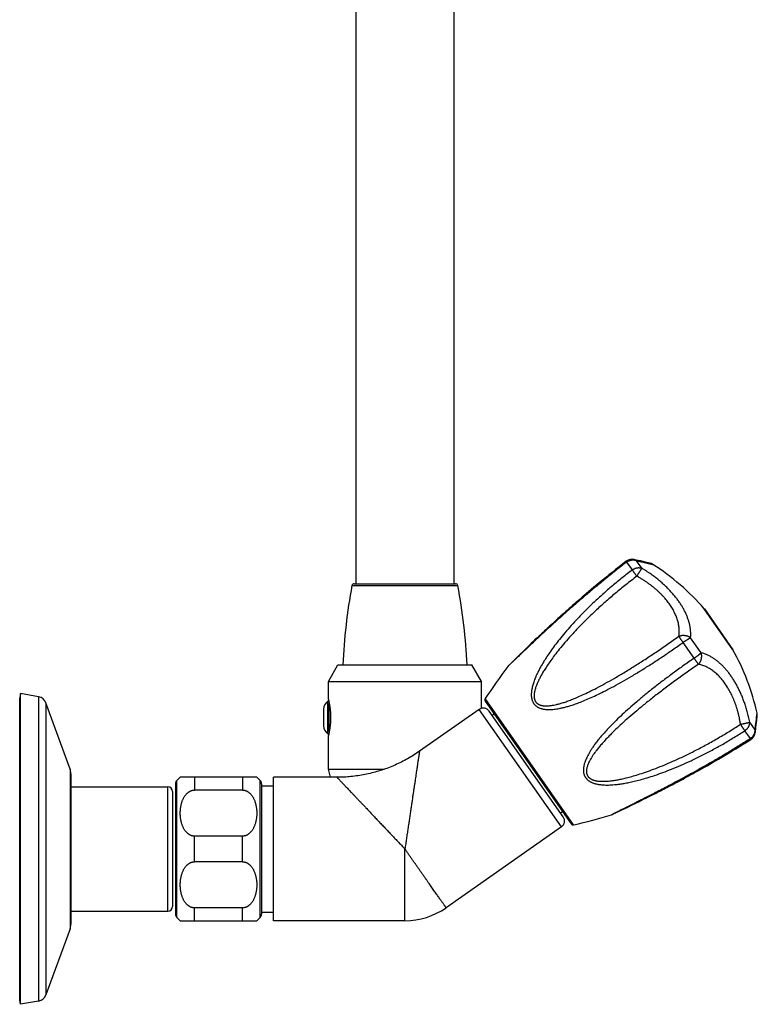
# Model space of a CAD drawing. Header units: millimetres. Extents: x 117 to 1320, y -43 to 1845.
# Tile 80 of 106: x 788 to 942, y 920 to 1126. Entities that reach past the tile are written whole.
import ezdxf

# ---------------------------------------------------------------- set-up
doc = ezdxf.new("R2010")
doc.units = ezdxf.units.MM
doc.header["$LTSCALE"] = 65.395
doc.layers.get('0').update_dxf_attribs({"linetype": 'CONTINUOUS'})

msp = doc.modelspace()

# ---------------------------------------------------------------- linework, layer by layer
at = {"color": 7, "linetype": 'Continuous'}
for p, q in [((858.05, 1279.13), (858.05, 1007.63)), ((878.55, 1279.13), (878.55, 1007.63)), ((916.72, 1012.59), (916.27, 1012.69)), ((917.13, 1012.5), (916.72, 1012.59)), ((917.63, 1012.39), (917.13, 1012.5)), ((918.18, 1012.26), (917.63, 1012.39)), ((918.86, 1012.1), (918.18, 1012.26)), ((919.43, 1011.96), (918.86, 1012.1)), ((919.6, 1011.92), (919.26, 1012)), ((910.98, 1009.46), (910.31, 1008.92)), ((911.66, 1010.01), (910.98, 1009.46)), ((912.37, 1010.57), (911.66, 1010.01)), ((857.72, 1007.63), (878.89, 1007.63)), ((903.76, 1003.4), (903.39, 1003.07)), ((904.15, 1003.74), (903.76, 1003.4)), ((904.54, 1004.08), (904.15, 1003.74)), ((904.95, 1004.43), (904.54, 1004.08)), ((902.66, 1002.43), (902.3, 1002.11)), ((903.02, 1002.75), (902.66, 1002.43)), ((903.39, 1003.07), (903.02, 1002.75)), ((930.96, 1002.35), (936.92, 993.83)), ((894.68, 995.06), (894.33, 994.72)), ((894.87, 995.24), (894.5, 994.89)), ((895.06, 995.42), (894.68, 995.06)), ((895.25, 995.61), (894.87, 995.24)), ((895.45, 995.8), (895.06, 995.42)), ((895.66, 995.99), (895.25, 995.61)), ((895.87, 996.2), (895.45, 995.8)), ((896.09, 996.4), (895.66, 996)), ((896.32, 996.62), (895.88, 996.2)), ((896.55, 996.84), (896.09, 996.41)), ((892.5, 992.96), (891.69, 992.17)), ((893.12, 993.55), (892.5, 992.96)), ((893.68, 994.1), (893.12, 993.55)), ((894.16, 994.56), (893.68, 994.1)), ((894.5, 994.89), (893.99, 994.4)), ((890.39, 990.89), (890.33, 990.83)), ((890.46, 990.96), (890.39, 990.89)), ((890.54, 991.04), (890.46, 990.96)), ((890.73, 991.22), (890.54, 991.04)), ((891.78, 992.26), (890.73, 991.22)), ((852.3, 987.17), (854.3, 990.63)), ((854.3, 990.63), (882.3, 990.63)), ((884.3, 987.17), (882.3, 990.63)), ((890.25, 990.75), (890.02, 990.53)), ((852.3, 987.17), (884.3, 987.17)), ((852.3, 983.38), (852.3, 987.17)), ((884.3, 981.55), (884.3, 987.17)), ((787.85, 984.63), (787.7, 983.78)), ((787.7, 920.48), (787.7, 983.78)), ((791.67, 983.96), (787.85, 984.63)), ((787.85, 919.63), (787.85, 984.63)), ((798.23, 968.84), (793.2, 982.68)), ((885.12, 983.03), (903.09, 957.37)), ((851.3, 981.38), (851.3, 977.88)), ((883.86, 981.34), (871.35, 972.58)), ((901.44, 958.86), (885.95, 980.97)), ((886.53, 980.15), (886.94, 980.44)), ((941.82, 978.11), (941.87, 978.53)), ((941.87, 978.53), (941.93, 979.05)), ((941.93, 979.05), (942.02, 979.89)), ((941.99, 980.52), (941.99, 980.54)), ((941.62, 976.5), (941.66, 976.8)), ((941.62, 976.5), (941.62, 976.51)), ((941.66, 976.8), (941.71, 977.23)), ((941.71, 977.23), (941.76, 977.63)), ((941.76, 977.63), (941.82, 978.11)), ((852.3, 968.83), (852.3, 975.88)), ((939.89, 974.56), (940.71, 975.07)), ((936.77, 972.63), (937.52, 973.08)), ((937.52, 973.08), (938.29, 973.56)), ((852.3, 968.83), (864.04, 968.83)), ((852.76, 967.13), (852.3, 968.83)), ((929.06, 968.17), (929.51, 968.42)), ((929.51, 968.42), (929.98, 968.68)), ((929.98, 968.68), (930.47, 968.95)), ((798.4, 967.88), (798.4, 936.39)), ((837.3, 967.13), (821.3, 967.13)), ((854.08, 967.13), (840.8, 967.13)), ((840.8, 937.13), (840.8, 967.13)), ((925.3, 966.14), (925.69, 966.34)), ((925.69, 966.34), (926.08, 966.55)), ((926.08, 966.55), (926.49, 966.77)), ((926.49, 966.77), (926.9, 966.99)), ((926.89, 966.99), (927.31, 967.21)), ((927.31, 967.21), (927.74, 967.44)), ((927.74, 967.44), (928.17, 967.68)), ((928.17, 967.68), (928.61, 967.92)), ((928.61, 967.92), (929.06, 968.17)), ((798.4, 965.13), (818.7, 965.13)), ((819.7, 964.13), (819.7, 940.13)), ((820.3, 965.78), (820.3, 938.49)), ((834.3, 964.45), (824.3, 964.45)), ((838.3, 965.78), (838.3, 938.49)), ((838.3, 965.35), (840.8, 965.35)), ((916.61, 961.72), (917.22, 962.02)), ((917.22, 962.02), (917.89, 962.35)), ((917.89, 962.35), (918.37, 962.59)), ((918.37, 962.59), (918.88, 962.84)), ((918.62, 962.71), (919.14, 962.97)), ((918.88, 962.84), (919.41, 963.11)), ((919.14, 962.97), (919.69, 963.24)), ((919.41, 963.11), (919.97, 963.39)), ((919.69, 963.25), (920.26, 963.53)), ((919.97, 963.39), (920.56, 963.68)), ((900.87, 959.67), (901.28, 959.96)), ((912.84, 959.9), (913.52, 960.22)), ((913.52, 960.22), (914.94, 960.91)), ((914.94, 960.91), (915.88, 961.36)), ((915.88, 961.36), (916.61, 961.72)), ((911.81, 959.41), (912.05, 959.52)), ((912.05, 959.52), (912.64, 959.8)), ((912.32, 959.65), (912.42, 959.7)), ((912.64, 959.8), (912.84, 959.9)), ((901.07, 956.77), (876.91, 939.85)), ((834.3, 954.81), (824.3, 954.81)), ((834.3, 949.45), (824.3, 949.45)), ((834.3, 939.81), (824.3, 939.81)), ((798.4, 939.13), (818.7, 939.13)), ((838.3, 938.91), (840.8, 938.91)), ((798.23, 935.43), (793.2, 921.59)), ((821.3, 937.13), (837.3, 937.13)), ((868.3, 937.13), (840.8, 937.13)), ((787.85, 919.63), (787.7, 920.48)), ((791.67, 920.31), (787.85, 919.63))]:
    msp.add_line(p, q, dxfattribs=at)
at = {"color": 9, "linetype": 'Continuous'}
for p, q in [((915.89, 1010.51), (914.73, 1012.17)), ((917.9, 1010.87), (916.79, 1012.45)), ((857.23, 1007.23), (879.38, 1007.23)), ((936.93, 993.82), (930.94, 1002.37)), ((928.82, 992.04), (926.5, 995.35)), ((930.29, 993.17), (928.07, 996.34)), ((889.83, 990.31), (889.84, 990.32)), ((890.04, 990.51), (889.84, 990.32)), ((791.67, 983.96), (791.67, 920.31)), ((793.2, 982.68), (793.2, 921.59)), ((852.2, 976.22), (852.2, 983.05)), ((903.61, 957.17), (885.11, 983.59)), ((852.47, 976.7), (852.47, 982.57)), ((901.07, 956.77), (883.86, 981.34)), ((941.57, 977.06), (940.46, 978.65)), ((941.99, 980.53), (941.99, 980.54)), ((940.59, 975.23), (939.44, 976.88)), ((798.23, 968.84), (798.23, 935.43)), ((820.55, 937.83), (820.55, 966.44)), ((824.3, 967.13), (824.3, 964.45)), ((834.3, 967.13), (834.3, 964.45)), ((838.05, 937.83), (838.05, 966.44)), ((818.7, 939.13), (818.7, 965.13)), ((911.8, 959.43), (911.54, 959.3)), ((824.3, 949.45), (824.3, 954.81)), ((834.3, 949.45), (834.3, 954.81)), ((824.3, 937.13), (824.3, 939.81)), ((834.3, 937.13), (834.3, 939.81))]:
    msp.add_line(p, q, dxfattribs=at)
at = {"color": 7, "linetype": 'Continuous'}
for points in [[(913.86, 1011.73), (913.1, 1011.15), (912.37, 1010.57)], [(914.63, 1012.33), (913.86, 1011.73), (913.1, 1011.14)], [(920.2, 1011.66), (920.18, 1011.67), (920.14, 1011.7), (920.1, 1011.72), (920.05, 1011.74), (920.01, 1011.77), (919.96, 1011.79), (919.92, 1011.81), (919.88, 1011.83), (919.83, 1011.84), (919.78, 1011.86), (919.74, 1011.88), (919.69, 1011.89), (919.64, 1011.9), (919.6, 1011.92)], [(908.44, 1007.39), (907.86, 1006.9), (907.3, 1006.44), (906.78, 1006), (906.28, 1005.57), (905.81, 1005.17), (905.37, 1004.79), (904.95, 1004.43)], [(910.31, 1008.92), (909.67, 1008.4), (909.04, 1007.89), (908.44, 1007.39)], [(902.3, 1002.11), (901.96, 1001.8), (901.62, 1001.5), (901.28, 1001.2), (900.96, 1000.91), (900.64, 1000.62), (900.33, 1000.34), (900.03, 1000.06), (899.73, 999.79), (899.44, 999.52), (899.15, 999.26), (898.87, 999), (898.59, 998.74), (898.32, 998.49), (898.05, 998.24), (897.79, 997.99), (897.53, 997.75), (897.28, 997.52), (897.03, 997.29), (896.79, 997.06), (896.32, 996.62)], [(902.3, 1002.11), (901.96, 1001.8), (901.62, 1001.5), (901.28, 1001.2), (900.96, 1000.91), (900.64, 1000.62), (900.33, 1000.34), (900.03, 1000.06), (899.73, 999.79), (899.44, 999.52), (899.15, 999.26), (898.87, 998.99), (898.59, 998.74), (898.31, 998.49), (898.05, 998.24), (897.78, 997.99), (897.53, 997.75), (897.27, 997.52), (897.03, 997.28), (896.79, 997.06)], [(890.02, 990.53), (889.99, 990.5), (889.96, 990.46), (889.92, 990.43), (889.89, 990.39), (889.86, 990.35), (889.83, 990.31)], [(890.33, 990.83), (890.3, 990.8), (890.25, 990.75)], [(942.02, 979.89), (942.03, 979.93), (942.03, 979.98), (942.03, 980.03), (942.04, 980.08), (942.04, 980.13), (942.03, 980.18), (942.03, 980.23), (942.03, 980.28), (942.02, 980.33), (942.02, 980.37), (942.01, 980.42), (942, 980.47), (941.99, 980.52)], [(938.29, 973.56), (939.08, 974.05), (939.89, 974.56)], [(938.29, 973.56), (939.08, 974.05), (939.89, 974.56)], [(871.35, 972.58), (871.06, 972.38), (870.75, 972.17), (870.44, 971.97), (870.13, 971.77), (869.82, 971.58), (869.51, 971.38), (869.19, 971.2), (868.87, 971.01), (868.55, 970.84), (868.22, 970.66), (867.9, 970.49), (867.57, 970.32), (867.24, 970.16), (866.9, 970), (866.57, 969.85), (866.23, 969.69), (865.9, 969.55), (865.56, 969.41), (865.22, 969.27), (864.87, 969.13), (864.53, 969), (864.18, 968.88), (863.83, 968.76), (863.48, 968.64), (863.13, 968.53), (862.78, 968.42), (862.43, 968.31), (862.07, 968.21), (861.72, 968.12), (861.36, 968.03), (861, 967.94), (860.64, 967.86), (860.28, 967.78), (859.92, 967.71), (859.56, 967.64), (859.2, 967.57), (858.84, 967.51), (858.47, 967.45), (858.11, 967.4), (857.74, 967.36), (857.37, 967.31), (857.01, 967.28), (856.64, 967.24), (856.27, 967.21), (855.91, 967.19), (855.54, 967.17), (855.17, 967.15), (854.8, 967.14), (854.43, 967.14), (854.08, 967.13)], [(933.3, 970.57), (933.95, 970.95), (934.63, 971.35), (935.32, 971.76), (936.03, 972.19), (936.77, 972.63)], [(930.47, 968.95), (930.97, 969.24), (931.51, 969.54), (932.08, 969.87), (932.67, 970.21), (933.3, 970.57)], [(920.56, 963.68), (920.86, 963.84), (921.17, 963.99), (921.48, 964.15), (921.8, 964.31), (922.12, 964.48), (922.46, 964.65), (922.79, 964.82), (923.13, 965), (923.48, 965.18), (923.83, 965.36), (924.19, 965.55), (924.55, 965.74), (924.93, 965.94), (925.31, 966.14)], [(920.56, 963.68), (920.86, 963.84), (921.17, 963.99), (921.48, 964.15), (921.8, 964.32), (922.13, 964.48), (922.46, 964.65), (922.79, 964.83), (923.13, 965), (923.48, 965.18), (923.83, 965.37), (924.19, 965.55), (924.56, 965.74), (924.93, 965.94)], [(911.54, 959.3), (911.59, 959.32), (911.63, 959.34), (911.68, 959.35), (911.73, 959.37), (911.77, 959.39), (911.81, 959.41)]]:
    msp.add_lwpolyline(points, dxfattribs=at)
for centre, radius, start, end in [((915.84, 1010.74), 2, 77.5554, 127.5169), ((893.21, 969.57), 50, 40.9936, 57.3297), ((857.72, 1007.13), 0.5, 90, 169.3985), ((878.89, 1007.13), 0.5, 10.6015, 90), ((975.18, 985.15), 120, 169.3985, 177.3801), ((761.43, 985.15), 120, 2.6199, 10.6015), ((930.79, 1002.24), 0.2, 35, 40.9936), ((936.76, 993.72), 0.2, 29.0064, 35), ((893.21, 969.57), 50, 12.6703, 29.0064), ((989.74, 915.19), 125, 143.0586, 146.8227), ((791.32, 981.99), 2, 20, 80), ((853.3, 981.38), 2, 123.5573, 180), ((852.47, 982.63), 0.5, 102.8682, 123.5573), ((885.53, 983.32), 0.5, 146.8227, 215), ((884.72, 980.11), 1.5, 35, 125), ((853.3, 977.88), 2, 180, 236.4427), ((939.63, 976.76), 2, 302.4831, 352.4446), ((852.47, 976.63), 0.5, 236.4427, 257.1318), ((795.6, 967.88), 2.8, 0, 20), ((821.3, 965.78), 1, 138.5904, 180), ((824.3, 963.13), 5, 126.8405, 138.5904), ((834.3, 963.13), 5, 41.4096, 53.1595), ((837.3, 965.78), 1, 0, 41.4096), ((818.7, 964.13), 1, 0, 90), ((900.21, 958), 1.5, 305, 35), ((875.12, 1078.88), 125, 283.1773, 286.9414), ((903.5, 957.66), 0.5, 215, 283.1773), ((818.7, 940.13), 1, 270, 0), ((868.3, 952.13), 15, 270, 305), ((821.3, 938.49), 1, 180, 221.4096), ((824.3, 941.13), 5, 221.4096, 233.1595), ((834.3, 941.13), 5, 306.8405, 318.5904), ((837.3, 938.49), 1, 318.5904, 0), ((795.6, 936.39), 2.8, 340, 0), ((791.32, 922.28), 2, 280, 340)]:
    msp.add_arc(centre, radius, start, end, dxfattribs=at)
at = {"color": 9, "linetype": 'Continuous'}
msp.add_arc((796.59, 996.25), 146.24, 352.4618, 353.8319, dxfattribs=at)
for points, knots in [([(914.73, 1012.17), (914.02, 1011.62), (912.61, 1010.52), (910.54, 1008.87), (908.54, 1007.23), (906.61, 1005.62), (904.79, 1004.07), (903.09, 1002.59), (901.52, 1001.2), (900.08, 999.91), (898.78, 998.73), (897.61, 997.66), (896.58, 996.7), (895.67, 995.85), (894.88, 995.11), (894.19, 994.46), (893.6, 993.9), (893.08, 993.41), (892.63, 992.98), (892.23, 992.6), (891.88, 992.27), (891.58, 991.98), (891.31, 991.73), (891.08, 991.51), (890.88, 991.31), (890.7, 991.14), (890.54, 990.99), (890.41, 990.87), (890.29, 990.75), (890.19, 990.66), (890.11, 990.58), (890.06, 990.53), (890.04, 990.51)], [0, 0, 0, 0, 2.687965, 5.346375, 7.9483, 10.464871, 12.864343, 15.124933, 17.228879, 19.163134, 20.922026, 22.505642, 23.916999, 25.156066, 26.232365, 27.165772, 27.978345, 28.68785, 29.308352, 29.85155, 30.327603, 30.74486, 31.110679, 31.431013, 31.711505, 31.956413, 32.169875, 32.355546, 32.515968, 32.653873, 32.771746, 32.857239, 32.857239, 32.857239, 32.857239]), ([(914.73, 1012.16), (914.72, 1012.18), (914.7, 1012.21), (914.68, 1012.24), (914.66, 1012.27), (914.64, 1012.3), (914.63, 1012.31), (914.62, 1012.32), (914.63, 1012.32), (914.63, 1012.32)], [0, 0, 0, 0, 0.0543296, 0.0997984, 0.1364291, 0.1640442, 0.1825255, 0.1918661, 0.1928249, 0.1928249, 0.1928249, 0.1928249]), ([(914.73, 1012.16), (914.77, 1012.19), (914.84, 1012.25), (914.96, 1012.32), (915.09, 1012.39), (915.21, 1012.45), (915.34, 1012.5), (915.47, 1012.54), (915.61, 1012.57), (915.74, 1012.59), (915.88, 1012.61), (916.01, 1012.61), (916.15, 1012.61), (916.28, 1012.6), (916.41, 1012.58), (916.54, 1012.54), (916.67, 1012.5), (916.75, 1012.47), (916.79, 1012.45)], [0, 0, 0, 0, 0.139724, 0.279406, 0.418954, 0.558262, 0.697212, 0.835674, 0.973509, 1.110625, 1.246953, 1.382421, 1.516981, 1.650623, 1.783342, 1.915131, 2.045993, 2.175936, 2.175936, 2.175936, 2.175936]), ([(916.27, 1012.69), (916.28, 1012.69), (916.31, 1012.68), (916.39, 1012.66), (916.49, 1012.62), (916.59, 1012.58), (916.69, 1012.52), (916.76, 1012.48), (916.79, 1012.45)], [0, 0, 0, 0, 0.0052343, 0.1167947, 0.2286622, 0.34112, 0.4544357, 0.5688569, 0.5688569, 0.5688569, 0.5688569]), ([(916.79, 1012.45), (916.9, 1012.43), (917.12, 1012.38), (917.44, 1012.31), (917.73, 1012.24), (918, 1012.18), (918.25, 1012.12), (918.48, 1012.07), (918.69, 1012.02), (918.88, 1011.98), (919.06, 1011.93), (919.22, 1011.89), (919.37, 1011.86), (919.51, 1011.83), (919.63, 1011.8), (919.74, 1011.77), (919.84, 1011.74), (919.93, 1011.72), (920, 1011.71), (920.07, 1011.69), (920.12, 1011.68), (920.16, 1011.67), (920.17, 1011.66), (920.2, 1011.66), (920.2, 1011.66)], [0, 0, 0, 0, 0.35387, 0.67951, 0.979085, 1.254677, 1.508282, 1.741753, 1.956776, 2.154799, 2.337017, 2.504462, 2.65799, 2.798142, 2.925289, 3.039717, 3.141599, 3.230984, 3.307867, 3.372193, 3.423858, 3.462744, 3.488736, 3.501748, 3.501748, 3.501748, 3.501748]), ([(915.89, 1010.51), (915.17, 1009.97), (913.77, 1008.88), (911.71, 1007.19), (909.75, 1005.49), (907.89, 1003.79), (906.16, 1002.11), (904.57, 1000.48), (903.12, 998.91), (901.82, 997.42), (900.67, 996.02), (899.66, 994.72), (898.79, 993.52), (898.05, 992.43), (897.42, 991.45), (896.9, 990.58), (896.47, 989.79), (896.1, 989.08), (895.8, 988.43), (895.55, 987.85), (895.34, 987.32), (895.18, 986.83), (895.04, 986.39), (894.94, 985.98), (894.86, 985.61), (894.8, 985.27), (894.77, 984.95), (894.75, 984.66), (894.74, 984.39), (894.75, 984.14), (894.77, 983.91), (894.8, 983.69), (894.85, 983.48), (894.9, 983.29), (894.96, 983.11), (895.03, 982.94), (895.12, 982.78), (895.21, 982.63), (895.31, 982.49), (895.42, 982.35), (895.54, 982.22), (895.67, 982.1), (895.81, 981.99), (895.97, 981.88), (896.14, 981.78), (896.32, 981.69), (896.53, 981.6), (896.75, 981.53), (896.99, 981.46), (897.25, 981.4), (897.55, 981.35), (897.87, 981.32), (898.22, 981.3), (898.61, 981.3), (899.04, 981.32), (899.52, 981.36), (900.05, 981.43), (900.63, 981.54), (901.29, 981.68), (902.02, 981.86), (902.84, 982.1), (903.77, 982.4), (904.81, 982.78), (905.99, 983.25), (907.3, 983.81), (908.75, 984.48), (910.33, 985.27), (912.04, 986.17), (913.88, 987.19), (915.82, 988.32), (917.86, 989.56), (919.97, 990.9), (922.13, 992.32), (924.32, 993.81), (925.78, 994.83), (926.5, 995.35)], [0, 0, 0, 0, 2.687647, 5.348766, 7.957863, 10.487119, 12.906015, 15.194127, 17.333902, 19.31279, 21.124383, 22.768933, 24.250586, 25.563857, 26.716836, 27.729138, 28.623989, 29.418178, 30.125451, 30.757545, 31.324413, 31.834455, 32.294905, 32.711913, 33.091135, 33.437003, 33.753943, 34.045613, 34.315089, 34.565653, 34.799934, 35.019979, 35.228057, 35.426351, 35.616463, 35.79999, 35.978626, 36.154037, 36.327763, 36.501275, 36.676122, 36.854015, 37.036545, 37.22519, 37.421864, 37.628681, 37.847577, 38.080784, 38.331191, 38.601621, 38.895181, 39.215812, 39.56751, 39.954975, 40.383737, 40.859745, 41.390466, 41.984055, 42.650758, 43.402064, 44.251845, 45.21762, 46.321653, 47.58347, 49.012331, 50.607102, 52.37201, 54.30782, 56.409623, 58.66554, 61.0588, 63.568797, 66.164654, 68.818015, 71.502341, 71.502341, 71.502341, 71.502341]), ([(915.89, 1010.51), (915.93, 1010.54), (916, 1010.59), (916.12, 1010.67), (916.24, 1010.73), (916.37, 1010.8), (916.5, 1010.85), (916.63, 1010.89), (916.76, 1010.93), (916.89, 1010.96), (917.02, 1010.98), (917.15, 1010.99), (917.28, 1010.99), (917.41, 1010.98), (917.54, 1010.97), (917.66, 1010.94), (917.78, 1010.91), (917.86, 1010.88), (917.9, 1010.87)], [0, 0, 0, 0, 0.139721, 0.279369, 0.418757, 0.557686, 0.695944, 0.833316, 0.969583, 1.104574, 1.238157, 1.370198, 1.500604, 1.629329, 1.756344, 1.881637, 2.005217, 2.12712, 2.12712, 2.12712, 2.12712]), ([(916.85, 1009.2), (916.82, 1009.23), (916.77, 1009.31), (916.68, 1009.42), (916.6, 1009.52), (916.53, 1009.63), (916.45, 1009.73), (916.37, 1009.83), (916.3, 1009.93), (916.23, 1010.03), (916.17, 1010.12), (916.1, 1010.21), (916.04, 1010.29), (915.99, 1010.37), (915.94, 1010.44), (915.91, 1010.49), (915.89, 1010.51)], [0, 0, 0, 0, 0.136404, 0.272066, 0.406357, 0.538656, 0.668349, 0.794836, 0.917529, 1.035858, 1.14926, 1.257198, 1.35916, 1.454668, 1.543277, 1.624902, 1.624902, 1.624902, 1.624902]), ([(916.85, 1009.2), (916.87, 1009.24), (916.92, 1009.32), (916.99, 1009.43), (917.06, 1009.55), (917.13, 1009.67), (917.2, 1009.78), (917.27, 1009.89), (917.34, 1010), (917.4, 1010.1), (917.46, 1010.2), (917.52, 1010.3), (917.58, 1010.38), (917.63, 1010.47), (917.68, 1010.55), (917.73, 1010.62), (917.77, 1010.68), (917.81, 1010.74), (917.84, 1010.79), (917.87, 1010.83), (917.89, 1010.86), (917.9, 1010.87)], [0, 0, 0, 0, 0.138701, 0.276945, 0.414118, 0.549585, 0.682699, 0.812804, 0.939248, 1.061388, 1.17862, 1.290394, 1.396181, 1.495477, 1.587804, 1.672712, 1.749791, 1.818668, 1.879013, 1.930538, 1.973004, 1.973004, 1.973004, 1.973004]), ([(928.07, 996.34), (928.08, 996.47), (928.1, 996.72), (928.1, 997.1), (928.1, 997.46), (928.07, 997.81), (928.04, 998.16), (927.99, 998.5), (927.93, 998.84), (927.86, 999.17), (927.77, 999.5), (927.68, 999.82), (927.58, 1000.15), (927.46, 1000.47), (927.34, 1000.8), (927.21, 1001.12), (927.06, 1001.44), (926.91, 1001.77), (926.74, 1002.09), (926.57, 1002.41), (926.38, 1002.74), (926.18, 1003.07), (925.98, 1003.39), (925.76, 1003.72), (925.53, 1004.04), (925.29, 1004.37), (925.05, 1004.69), (924.79, 1005.01), (924.53, 1005.33), (924.25, 1005.64), (923.97, 1005.96), (923.68, 1006.27), (923.38, 1006.58), (923.08, 1006.88), (922.76, 1007.19), (922.44, 1007.49), (922.1, 1007.79), (921.75, 1008.09), (921.4, 1008.4), (921.02, 1008.7), (920.64, 1009), (920.23, 1009.3), (919.81, 1009.61), (919.37, 1009.92), (918.9, 1010.23), (918.41, 1010.55), (918.07, 1010.76), (917.9, 1010.87)], [0, 0, 0, 0, 0.384766, 0.757366, 1.119924, 1.474487, 1.822882, 2.166742, 2.507479, 2.846411, 3.184676, 3.523432, 3.863602, 4.206051, 4.551667, 4.90108, 5.254859, 5.613614, 5.977675, 6.347212, 6.722429, 7.103363, 7.489807, 7.881543, 8.278341, 8.679881, 9.08581, 9.495769, 9.909574, 10.327143, 10.748365, 11.173301, 11.602341, 12.035871, 12.474359, 12.918663, 13.369701, 13.82845, 14.296279, 14.774628, 15.265096, 15.769647, 16.290327, 16.829661, 17.390386, 17.975636, 18.588617, 18.588617, 18.588617, 18.588617]), ([(916.85, 1009.2), (916.07, 1008.61), (914.54, 1007.43), (912.31, 1005.61), (910.19, 1003.78), (908.19, 1001.97), (906.34, 1000.19), (904.65, 998.49), (903.14, 996.87), (901.8, 995.36), (900.65, 993.97), (899.67, 992.73), (898.84, 991.61), (898.15, 990.62), (897.57, 989.73), (897.09, 988.94), (896.69, 988.23), (896.37, 987.61), (896.1, 987.05), (895.89, 986.55), (895.73, 986.11), (895.6, 985.71), (895.5, 985.36), (895.43, 985.05), (895.38, 984.77), (895.35, 984.52), (895.34, 984.29), (895.34, 984.08), (895.35, 983.89), (895.37, 983.72), (895.4, 983.56), (895.44, 983.41), (895.49, 983.27), (895.54, 983.14), (895.61, 983.02), (895.68, 982.91), (895.76, 982.81), (895.85, 982.71), (895.94, 982.62), (896.05, 982.53), (896.17, 982.45), (896.31, 982.37), (896.46, 982.3), (896.62, 982.24), (896.81, 982.19), (897.02, 982.14), (897.25, 982.1), (897.51, 982.08), (897.81, 982.07), (898.15, 982.07), (898.53, 982.1), (898.97, 982.16), (899.47, 982.24), (900.04, 982.36), (900.69, 982.53), (901.43, 982.75), (902.27, 983.03), (903.22, 983.39), (904.3, 983.83), (905.52, 984.37), (906.91, 985.03), (908.48, 985.83), (910.22, 986.76), (912.12, 987.83), (914.16, 989.04), (916.32, 990.37), (918.57, 991.81), (920.9, 993.35), (923.26, 994.97), (924.84, 996.08), (925.64, 996.65)], [0, 0, 0, 0, 2.925081, 5.808207, 8.620394, 11.329453, 13.902467, 16.311412, 18.534056, 20.554558, 22.356757, 23.936939, 25.315532, 26.519288, 27.571332, 28.490927, 29.294887, 29.997678, 30.611877, 31.148467, 31.617417, 32.028242, 32.389255, 32.708072, 32.991632, 33.244954, 33.472965, 33.679977, 33.868982, 34.043014, 34.205061, 34.357248, 34.501462, 34.639684, 34.773821, 34.905511, 35.036353, 35.167971, 35.302141, 35.440675, 35.585305, 35.737899, 35.901034, 36.077388, 36.269531, 36.480895, 36.715744, 36.978262, 37.273945, 37.609685, 37.992604, 38.431493, 38.935672, 39.515044, 40.180385, 40.944603, 41.822363, 42.830601, 43.989044, 45.321211, 46.854168, 48.610292, 50.588697, 52.773215, 55.149648, 57.696481, 60.385927, 63.184733, 66.060047, 68.981668, 68.981668, 68.981668, 68.981668]), ([(925.64, 996.65), (925.66, 996.8), (925.69, 997.1), (925.71, 997.55), (925.7, 998.01), (925.67, 998.46), (925.61, 998.91), (925.53, 999.35), (925.42, 999.8), (925.28, 1000.24), (925.12, 1000.69), (924.94, 1001.13), (924.74, 1001.56), (924.52, 1002), (924.27, 1002.43), (924.01, 1002.86), (923.72, 1003.29), (923.41, 1003.71), (923.08, 1004.13), (922.73, 1004.55), (922.36, 1004.97), (921.96, 1005.38), (921.55, 1005.79), (921.12, 1006.19), (920.66, 1006.59), (920.18, 1006.98), (919.68, 1007.37), (919.16, 1007.75), (918.62, 1008.13), (918.05, 1008.49), (917.46, 1008.85), (917.05, 1009.08), (916.85, 1009.2)], [0, 0, 0, 0, 0.456578, 0.909892, 1.361583, 1.813171, 2.266007, 2.721287, 3.180095, 3.64339, 4.112035, 4.586805, 5.068411, 5.557495, 6.054652, 6.560452, 7.07544, 7.600137, 8.135033, 8.680596, 9.237274, 9.805495, 10.385694, 10.978285, 11.583689, 12.202312, 12.83458, 13.48091, 14.141722, 14.81747, 15.508628, 16.215624, 16.215624, 16.215624, 16.215624]), ([(925.64, 996.65), (925.68, 996.67), (925.76, 996.7), (925.88, 996.74), (926.01, 996.77), (926.14, 996.8), (926.28, 996.82), (926.41, 996.84), (926.55, 996.84), (926.69, 996.84), (926.83, 996.83), (926.97, 996.81), (927.1, 996.79), (927.24, 996.76), (927.37, 996.72), (927.5, 996.67), (927.62, 996.62), (927.74, 996.56), (927.86, 996.49), (927.97, 996.42), (928.03, 996.37), (928.07, 996.34)], [0, 0, 0, 0, 0.130257, 0.262256, 0.395882, 0.530976, 0.667339, 0.804738, 0.942909, 1.081567, 1.220436, 1.359271, 1.497824, 1.635848, 1.773093, 1.90932, 2.0443, 2.177824, 2.309707, 2.43979, 2.567951, 2.567951, 2.567951, 2.567951]), ([(926.5, 995.35), (926.48, 995.39), (926.43, 995.46), (926.35, 995.57), (926.27, 995.68), (926.2, 995.79), (926.13, 995.89), (926.06, 995.99), (925.99, 996.09), (925.93, 996.18), (925.87, 996.27), (925.82, 996.36), (925.77, 996.44), (925.72, 996.51), (925.68, 996.58), (925.65, 996.63), (925.64, 996.65)], [0, 0, 0, 0, 0.135955, 0.270032, 0.402166, 0.531727, 0.658095, 0.780666, 0.898856, 1.012106, 1.119891, 1.221715, 1.317109, 1.405635, 1.486886, 1.560492, 1.560492, 1.560492, 1.560492]), ([(926.5, 995.35), (926.54, 995.38), (926.62, 995.43), (926.73, 995.51), (926.85, 995.59), (926.96, 995.67), (927.07, 995.74), (927.18, 995.81), (927.29, 995.88), (927.39, 995.95), (927.5, 996.01), (927.59, 996.07), (927.69, 996.13), (927.77, 996.18), (927.85, 996.23), (927.93, 996.27), (928, 996.31), (928.05, 996.33), (928.07, 996.34)], [0, 0, 0, 0, 0.139716, 0.279206, 0.417825, 0.554916, 0.689809, 0.82183, 0.950303, 1.074602, 1.194137, 1.308322, 1.41661, 1.518499, 1.613506, 1.701173, 1.781074, 1.85283, 1.85283, 1.85283, 1.85283]), ([(928.82, 992.04), (928.86, 992.07), (928.94, 992.12), (929.05, 992.2), (929.16, 992.28), (929.27, 992.36), (929.38, 992.44), (929.49, 992.52), (929.59, 992.6), (929.69, 992.67), (929.78, 992.75), (929.87, 992.82), (929.96, 992.89), (930.03, 992.95), (930.11, 993.01), (930.17, 993.07), (930.23, 993.12), (930.27, 993.16), (930.29, 993.17)], [0, 0, 0, 0, 0.139714, 0.279204, 0.417823, 0.554914, 0.689807, 0.821828, 0.950301, 1.0746, 1.194135, 1.30832, 1.416608, 1.518497, 1.613504, 1.70117, 1.781072, 1.852828, 1.852828, 1.852828, 1.852828]), ([(929.74, 990.78), (929.77, 990.82), (929.83, 990.88), (929.91, 990.98), (929.99, 991.09), (930.06, 991.21), (930.13, 991.33), (930.19, 991.45), (930.24, 991.58), (930.28, 991.71), (930.32, 991.84), (930.35, 991.98), (930.38, 992.12), (930.39, 992.25), (930.4, 992.39), (930.4, 992.53), (930.39, 992.66), (930.38, 992.79), (930.36, 992.92), (930.33, 993.05), (930.3, 993.13), (930.29, 993.17)], [0, 0, 0, 0, 0.130258, 0.262257, 0.395882, 0.530976, 0.66734, 0.804739, 0.94291, 1.081568, 1.220437, 1.359272, 1.497826, 1.635849, 1.773095, 1.909322, 2.044301, 2.177826, 2.309708, 2.439792, 2.567953, 2.567953, 2.567953, 2.567953]), ([(940.46, 978.65), (940.42, 978.85), (940.34, 979.24), (940.21, 979.81), (940.07, 980.35), (939.93, 980.88), (939.79, 981.38), (939.64, 981.86), (939.49, 982.33), (939.33, 982.78), (939.17, 983.22), (939.01, 983.65), (938.84, 984.07), (938.66, 984.48), (938.49, 984.88), (938.3, 985.27), (938.11, 985.66), (937.92, 986.04), (937.72, 986.41), (937.52, 986.77), (937.31, 987.13), (937.1, 987.48), (936.88, 987.82), (936.66, 988.15), (936.43, 988.48), (936.2, 988.8), (935.96, 989.1), (935.72, 989.4), (935.48, 989.69), (935.23, 989.96), (934.99, 990.23), (934.73, 990.49), (934.48, 990.73), (934.22, 990.97), (933.96, 991.19), (933.7, 991.41), (933.43, 991.62), (933.15, 991.82), (932.87, 992.01), (932.58, 992.19), (932.29, 992.36), (931.99, 992.52), (931.67, 992.68), (931.35, 992.82), (931.01, 992.95), (930.65, 993.07), (930.41, 993.14), (930.29, 993.17)], [0, 0, 0, 0, 0.612789, 1.197928, 1.758571, 2.297847, 2.818466, 3.322976, 3.813424, 4.291741, 4.759581, 5.218326, 5.669353, 6.113696, 6.552199, 6.98572, 7.414816, 7.839801, 8.261013, 8.678637, 9.092527, 9.502532, 9.908501, 10.310117, 10.707005, 11.098819, 11.485307, 11.866299, 12.241614, 12.611194, 12.975274, 13.334094, 13.68792, 14.037334, 14.382974, 14.725445, 15.065599, 15.404352, 15.742609, 16.081512, 16.422224, 16.766043, 17.114398, 17.468904, 17.831396, 18.20392, 18.588616, 18.588616, 18.588616, 18.588616]), ([(928.82, 992.04), (928.08, 991.53), (926.62, 990.52), (924.48, 988.97), (922.4, 987.42), (920.42, 985.9), (918.56, 984.41), (916.83, 982.97), (915.25, 981.59), (913.81, 980.29), (912.53, 979.07), (911.41, 977.94), (910.43, 976.9), (909.59, 975.96), (908.87, 975.11), (908.27, 974.34), (907.77, 973.65), (907.35, 973.02), (906.99, 972.46), (906.69, 971.94), (906.45, 971.46), (906.24, 971.03), (906.08, 970.63), (905.95, 970.27), (905.84, 969.93), (905.76, 969.62), (905.71, 969.33), (905.67, 969.06), (905.65, 968.81), (905.65, 968.57), (905.66, 968.35), (905.68, 968.15), (905.72, 967.95), (905.77, 967.77), (905.82, 967.6), (905.89, 967.43), (905.97, 967.28), (906.06, 967.13), (906.16, 966.98), (906.27, 966.85), (906.4, 966.72), (906.53, 966.59), (906.68, 966.47), (906.84, 966.35), (907.02, 966.24), (907.21, 966.14), (907.42, 966.04), (907.66, 965.94), (907.91, 965.86), (908.2, 965.78), (908.51, 965.7), (908.85, 965.64), (909.22, 965.59), (909.64, 965.55), (910.1, 965.52), (910.62, 965.51), (911.19, 965.52), (911.82, 965.56), (912.53, 965.62), (913.32, 965.72), (914.21, 965.86), (915.21, 966.05), (916.34, 966.3), (917.62, 966.63), (919.04, 967.03), (920.61, 967.54), (922.32, 968.14), (924.16, 968.85), (926.13, 969.67), (928.21, 970.61), (930.38, 971.67), (932.62, 972.83), (934.89, 974.09), (937.17, 975.45), (938.68, 976.4), (939.44, 976.88)], [0, 0, 0, 0, 2.68439, 5.338162, 7.934663, 10.444951, 12.838252, 15.094483, 17.196395, 19.132461, 20.897232, 22.492719, 23.923231, 25.185074, 26.288186, 27.253187, 28.102808, 28.853842, 29.520164, 30.113668, 30.64409, 31.120011, 31.548475, 31.93582, 32.287449, 32.607898, 32.901533, 33.171814, 33.422065, 33.655424, 33.87424, 34.080854, 34.277625, 34.466332, 34.648663, 34.826474, 35.001434, 35.174978, 35.348642, 35.524063, 35.70281, 35.886397, 36.076354, 36.274512, 36.482795, 36.70295, 36.937013, 37.187658, 37.457392, 37.748912, 38.06586, 38.41185, 38.79097, 39.208167, 39.668586, 40.178712, 40.745549, 41.377738, 42.084976, 42.879216, 43.774261, 44.786888, 45.938818, 47.250586, 48.731166, 50.376339, 52.187924, 54.166956, 56.306833, 58.59519, 61.014115, 63.543577, 66.153205, 68.814657, 71.502339, 71.502339, 71.502339, 71.502339]), ([(929.74, 990.78), (929.73, 990.8), (929.69, 990.84), (929.64, 990.91), (929.59, 990.98), (929.53, 991.05), (929.47, 991.13), (929.41, 991.22), (929.34, 991.31), (929.27, 991.41), (929.2, 991.51), (929.13, 991.61), (929.05, 991.71), (928.97, 991.82), (928.9, 991.93), (928.85, 992.01), (928.82, 992.04)], [0, 0, 0, 0, 0.073606, 0.154858, 0.243384, 0.338778, 0.440602, 0.548387, 0.661637, 0.779827, 0.902398, 1.028766, 1.158328, 1.290465, 1.424548, 1.560492, 1.560492, 1.560492, 1.560492]), ([(929.74, 990.78), (928.94, 990.23), (927.35, 989.13), (925.03, 987.46), (922.79, 985.8), (920.66, 984.18), (918.67, 982.6), (916.84, 981.1), (915.18, 979.68), (913.71, 978.37), (912.43, 977.17), (911.33, 976.08), (910.4, 975.12), (909.61, 974.25), (908.95, 973.48), (908.4, 972.79), (907.94, 972.17), (907.57, 971.62), (907.26, 971.13), (907, 970.69), (906.8, 970.29), (906.65, 969.94), (906.52, 969.62), (906.43, 969.34), (906.36, 969.08), (906.32, 968.85), (906.29, 968.64), (906.28, 968.45), (906.28, 968.27), (906.3, 968.11), (906.32, 967.96), (906.36, 967.81), (906.4, 967.68), (906.46, 967.56), (906.52, 967.44), (906.59, 967.33), (906.67, 967.23), (906.76, 967.13), (906.86, 967.03), (906.97, 966.94), (907.1, 966.85), (907.24, 966.77), (907.39, 966.69), (907.57, 966.61), (907.76, 966.54), (907.98, 966.47), (908.23, 966.42), (908.51, 966.37), (908.83, 966.32), (909.19, 966.3), (909.6, 966.28), (910.07, 966.29), (910.61, 966.32), (911.23, 966.37), (911.93, 966.46), (912.73, 966.59), (913.64, 966.77), (914.67, 967.01), (915.84, 967.33), (917.17, 967.72), (918.68, 968.22), (920.38, 968.83), (922.26, 969.57), (924.3, 970.44), (926.48, 971.44), (928.78, 972.57), (931.17, 973.83), (933.61, 975.2), (936.08, 976.67), (937.71, 977.7), (938.53, 978.23)], [0, 0, 0, 0, 2.920478, 5.794685, 8.592619, 11.281218, 13.82739, 16.203418, 18.387768, 20.365729, 22.123788, 23.658885, 24.991908, 26.150918, 27.159427, 28.037089, 28.801057, 29.46605, 30.044734, 30.548405, 30.987072, 31.370162, 31.705796, 32.0018, 32.264473, 32.499062, 32.710686, 32.902999, 33.079163, 33.242423, 33.395311, 33.539857, 33.678186, 33.812365, 33.944054, 34.074849, 34.206389, 34.340401, 34.478618, 34.622727, 34.774496, 34.936245, 35.110377, 35.299187, 35.505699, 35.733643, 35.986621, 36.269322, 36.587796, 36.948204, 37.358445, 37.82713, 38.363468, 38.977401, 39.680174, 40.484372, 41.404546, 42.4576, 43.662896, 45.04328, 46.627045, 48.432747, 50.453559, 52.675748, 55.084246, 57.656505, 60.364636, 63.175855, 66.0578, 68.981668, 68.981668, 68.981668, 68.981668]), ([(938.53, 978.23), (938.49, 978.47), (938.41, 978.92), (938.28, 979.6), (938.13, 980.26), (937.96, 980.9), (937.78, 981.52), (937.59, 982.12), (937.38, 982.71), (937.16, 983.27), (936.93, 983.82), (936.69, 984.35), (936.44, 984.86), (936.18, 985.35), (935.9, 985.82), (935.62, 986.27), (935.33, 986.71), (935.02, 987.13), (934.71, 987.52), (934.39, 987.9), (934.06, 988.26), (933.71, 988.6), (933.36, 988.92), (933, 989.22), (932.63, 989.5), (932.25, 989.75), (931.86, 989.99), (931.45, 990.2), (931.04, 990.38), (930.62, 990.55), (930.19, 990.68), (929.89, 990.75), (929.74, 990.78)], [0, 0, 0, 0, 0.70697, 1.398124, 2.073873, 2.734682, 3.381009, 4.013275, 4.6319, 5.237318, 5.829938, 6.410178, 6.978447, 7.535174, 8.080789, 8.61574, 9.140488, 9.655507, 10.161305, 10.65843, 11.14746, 11.629011, 12.103735, 12.572342, 13.035602, 13.494383, 13.949646, 14.402472, 14.854057, 15.305745, 15.759052, 16.215624, 16.215624, 16.215624, 16.215624]), ([(938.53, 978.23), (938.58, 978.24), (938.67, 978.26), (938.8, 978.29), (938.94, 978.31), (939.07, 978.34), (939.2, 978.37), (939.33, 978.39), (939.45, 978.42), (939.57, 978.44), (939.68, 978.47), (939.79, 978.49), (939.9, 978.51), (939.99, 978.54), (940.08, 978.56), (940.16, 978.57), (940.24, 978.59), (940.31, 978.61), (940.37, 978.62), (940.42, 978.63), (940.45, 978.64), (940.46, 978.65)], [0, 0, 0, 0, 0.138701, 0.276946, 0.414118, 0.549585, 0.682699, 0.812805, 0.939249, 1.061388, 1.178621, 1.290395, 1.396182, 1.495478, 1.587804, 1.672713, 1.749792, 1.818669, 1.879013, 1.930539, 1.973005, 1.973005, 1.973005, 1.973005]), ([(939.44, 976.88), (939.47, 976.91), (939.55, 976.96), (939.66, 977.05), (939.77, 977.14), (939.87, 977.24), (939.96, 977.34), (940.05, 977.44), (940.12, 977.56), (940.2, 977.67), (940.26, 977.79), (940.31, 977.91), (940.36, 978.03), (940.4, 978.15), (940.43, 978.28), (940.45, 978.4), (940.46, 978.52), (940.46, 978.61), (940.46, 978.65)], [0, 0, 0, 0, 0.139722, 0.279371, 0.418759, 0.557688, 0.695946, 0.833318, 0.969585, 1.104576, 1.238159, 1.3702, 1.500606, 1.629331, 1.756346, 1.881639, 2.005219, 2.127123, 2.127123, 2.127123, 2.127123]), ([(939.44, 976.88), (939.42, 976.91), (939.39, 976.95), (939.34, 977.02), (939.28, 977.1), (939.22, 977.19), (939.16, 977.28), (939.1, 977.37), (939.03, 977.47), (938.97, 977.57), (938.9, 977.67), (938.82, 977.78), (938.75, 977.89), (938.68, 978.01), (938.6, 978.12), (938.55, 978.19), (938.53, 978.23)], [0, 0, 0, 0, 0.081619, 0.170231, 0.265741, 0.367704, 0.475642, 0.589044, 0.707373, 0.830066, 0.956552, 1.086246, 1.218544, 1.352836, 1.488498, 1.624902, 1.624902, 1.624902, 1.624902]), ([(940.59, 975.23), (940.63, 975.25), (940.71, 975.31), (940.82, 975.39), (940.92, 975.49), (941.02, 975.59), (941.11, 975.69), (941.2, 975.8), (941.27, 975.91), (941.34, 976.03), (941.4, 976.16), (941.45, 976.28), (941.5, 976.41), (941.53, 976.54), (941.55, 976.67), (941.57, 976.8), (941.57, 976.93), (941.57, 977.02), (941.57, 977.06)], [0, 0, 0, 0, 0.139722, 0.279404, 0.418952, 0.55826, 0.69721, 0.835671, 0.973507, 1.110622, 1.246951, 1.382419, 1.516978, 1.650621, 1.783339, 1.915129, 2.045991, 2.175933, 2.175933, 2.175933, 2.175933]), ([(941.62, 976.5), (941.62, 976.5), (941.62, 976.54), (941.63, 976.62), (941.63, 976.73), (941.62, 976.84), (941.6, 976.95), (941.58, 977.02), (941.57, 977.06)], [0, 0, 0, 0, 0.0052341, 0.1167944, 0.2286619, 0.3411195, 0.4544351, 0.5688562, 0.5688562, 0.5688562, 0.5688562]), ([(940.59, 975.23), (939.84, 974.75), (938.33, 973.8), (936.07, 972.42), (933.84, 971.09), (931.67, 969.84), (929.59, 968.66), (927.62, 967.57), (925.77, 966.56), (924.07, 965.65), (922.51, 964.84), (921.1, 964.11), (919.85, 963.46), (918.74, 962.9), (917.78, 962.41), (916.94, 961.98), (916.2, 961.62), (915.57, 961.3), (915.01, 961.02), (914.52, 960.78), (914.09, 960.56), (913.71, 960.38), (913.38, 960.21), (913.09, 960.07), (912.84, 959.95), (912.62, 959.84), (912.43, 959.74), (912.26, 959.66), (912.12, 959.59), (911.99, 959.53), (911.89, 959.48), (911.83, 959.45), (911.8, 959.43)], [0, 0, 0, 0, 2.687965, 5.346375, 7.9483, 10.464871, 12.864343, 15.124933, 17.228879, 19.163134, 20.922026, 22.505642, 23.916999, 25.156066, 26.232365, 27.165772, 27.978345, 28.68785, 29.308352, 29.85155, 30.327603, 30.74486, 31.110679, 31.431013, 31.711505, 31.956413, 32.169875, 32.355546, 32.515968, 32.653873, 32.771746, 32.857239, 32.857239, 32.857239, 32.857239]), ([(940.71, 975.08), (940.71, 975.08), (940.7, 975.07), (940.7, 975.09), (940.69, 975.1), (940.67, 975.12), (940.65, 975.15), (940.62, 975.19), (940.6, 975.21), (940.59, 975.23)], [0, 0, 0, 0, 0.0009588, 0.0102995, 0.0287808, 0.056396, 0.0930268, 0.1384957, 0.1928253, 0.1928253, 0.1928253, 0.1928253]), ([(871.35, 972.58), (871.35, 972.57), (871.34, 972.56), (871.34, 972.52), (871.33, 972.45), (871.32, 972.36), (871.3, 972.24), (871.28, 972.09), (871.25, 971.92), (871.22, 971.72), (871.19, 971.49), (871.15, 971.22), (871.1, 970.93), (871.05, 970.6), (871, 970.24), (870.94, 969.85), (870.88, 969.42), (870.81, 968.95), (870.73, 968.45), (870.65, 967.91), (870.57, 967.33), (870.47, 966.71), (870.38, 966.05), (870.27, 965.35), (870.16, 964.61), (870.04, 963.83), (869.92, 963.01), (869.8, 962.15), (869.66, 961.26), (869.52, 960.34), (869.38, 959.38), (869.24, 958.4), (869.09, 957.4), (868.93, 956.37), (868.78, 955.32), (868.62, 954.26), (868.46, 953.2), (868.36, 952.49), (868.3, 952.13)], [0, 0, 0, 0, 0.013161, 0.052513, 0.118245, 0.210761, 0.330475, 0.477824, 0.653459, 0.858173, 1.092685, 1.357812, 1.654529, 1.983974, 2.347117, 2.744937, 3.178521, 3.649091, 4.1575, 4.70447, 5.290861, 5.917406, 6.584452, 7.292152, 8.040752, 8.830102, 9.659575, 10.527111, 11.430072, 12.365464, 13.330316, 14.322678, 15.340703, 16.382412, 17.444606, 18.5193, 19.597216, 20.669005, 20.669005, 20.669005, 20.669005]), ([(854.08, 967.13), (854.09, 967.13), (854.1, 967.12), (854.13, 967.09), (854.17, 967.04), (854.23, 966.97), (854.32, 966.89), (854.42, 966.78), (854.54, 966.65), (854.68, 966.5), (854.84, 966.33), (855.03, 966.14), (855.23, 965.92), (855.46, 965.68), (855.71, 965.42), (855.98, 965.13), (856.28, 964.81), (856.6, 964.47), (856.96, 964.1), (857.33, 963.71), (857.74, 963.28), (858.17, 962.83), (858.63, 962.34), (859.11, 961.83), (859.63, 961.28), (860.17, 960.71), (860.74, 960.11), (861.34, 959.48), (861.96, 958.83), (862.6, 958.15), (863.26, 957.45), (863.94, 956.73), (864.64, 955.99), (865.36, 955.24), (866.09, 954.47), (866.82, 953.69), (867.57, 952.91), (868.06, 952.39), (868.3, 952.13)], [0, 0, 0, 0, 0.013154, 0.052712, 0.118739, 0.211361, 0.331271, 0.478975, 0.654899, 0.859782, 1.094644, 1.360115, 1.656903, 1.986489, 2.349984, 2.748164, 3.18196, 3.652841, 4.161567, 4.708711, 5.29514, 5.921689, 6.588694, 7.296249, 8.044605, 8.833639, 9.662752, 10.529843, 11.432268, 12.367084, 13.331392, 14.323282, 15.340943, 16.382446, 17.444603, 18.519314, 19.597247, 20.668995, 20.668995, 20.668995, 20.668995]), ([(868.3, 937.13), (868.3, 937.14), (868.3, 937.16), (868.3, 937.2), (868.3, 937.28), (868.3, 937.38), (868.3, 937.52), (868.3, 937.68), (868.3, 937.88), (868.3, 938.1), (868.3, 938.35), (868.3, 938.63), (868.3, 938.93), (868.3, 939.27), (868.3, 939.62), (868.3, 940.01), (868.3, 940.42), (868.3, 940.85), (868.3, 941.3), (868.3, 941.78), (868.31, 942.27), (868.31, 942.79), (868.31, 943.33), (868.31, 943.88), (868.3, 944.45), (868.3, 945.04), (868.3, 945.64), (868.3, 946.25), (868.31, 946.87), (868.31, 947.5), (868.31, 948.15), (868.32, 948.8), (868.32, 949.46), (868.32, 950.13), (868.32, 950.8), (868.31, 951.46), (868.31, 951.91), (868.3, 952.13)], [0, 0, 0, 0, 0.014996, 0.060133, 0.135532, 0.24116, 0.376803, 0.541982, 0.735921, 0.957949, 1.207794, 1.485351, 1.790649, 2.123584, 2.483212, 2.868219, 3.277224, 3.708802, 4.162125, 4.636838, 5.132681, 5.649454, 6.186486, 6.742191, 7.31466, 7.901552, 8.500682, 9.11142, 9.733676, 10.367386, 11.012415, 11.667171, 12.328741, 12.99458, 13.662844, 14.331893, 15.000224, 15.000224, 15.000224, 15.000224]), ([(876.91, 939.85), (876.9, 939.85), (876.89, 939.87), (876.87, 939.9), (876.83, 939.97), (876.77, 940.05), (876.69, 940.17), (876.59, 940.3), (876.48, 940.46), (876.35, 940.64), (876.21, 940.84), (876.05, 941.07), (875.88, 941.32), (875.69, 941.59), (875.48, 941.89), (875.26, 942.21), (875.03, 942.54), (874.78, 942.89), (874.52, 943.26), (874.24, 943.65), (873.96, 944.05), (873.66, 944.48), (873.35, 944.92), (873.03, 945.37), (872.71, 945.84), (872.37, 946.32), (872.03, 946.81), (871.68, 947.31), (871.32, 947.82), (870.95, 948.34), (870.58, 948.86), (870.2, 949.4), (869.82, 949.94), (869.44, 950.48), (869.06, 951.03), (868.68, 951.58), (868.43, 951.95), (868.3, 952.13)], [0, 0, 0, 0, 0.014996, 0.060132, 0.135532, 0.24116, 0.376803, 0.541981, 0.73592, 0.957948, 1.207792, 1.485349, 1.790646, 2.123579, 2.483207, 2.868213, 3.277219, 3.708798, 4.162123, 4.636837, 5.13268, 5.649453, 6.186483, 6.742187, 7.314656, 7.90155, 8.500682, 9.111422, 9.733679, 10.36739, 11.012418, 11.667174, 12.328742, 12.994581, 13.662845, 14.331894, 15.000224, 15.000224, 15.000224, 15.000224])]:
    msp.add_open_spline(points, degree=3, knots=knots, dxfattribs=at)
at = {"color": 7, "linetype": 'Continuous'}
for points, knots in [([(852.3, 983.38), (852.3, 983.38), (852.31, 983.37), (852.31, 983.35), (852.32, 983.31), (852.33, 983.26), (852.35, 983.2), (852.36, 983.12), (852.38, 983.03), (852.41, 982.92), (852.43, 982.8), (852.46, 982.67), (852.48, 982.52), (852.51, 982.36), (852.54, 982.2), (852.57, 982.02), (852.59, 981.83), (852.62, 981.63), (852.65, 981.43), (852.67, 981.22), (852.69, 981), (852.71, 980.78), (852.72, 980.56), (852.73, 980.33), (852.74, 980.1), (852.75, 979.87), (852.75, 979.63), (852.75, 979.4), (852.74, 979.17), (852.73, 978.94), (852.72, 978.71), (852.71, 978.49), (852.69, 978.26), (852.67, 978.05), (852.65, 977.84), (852.62, 977.63), (852.59, 977.44), (852.57, 977.25), (852.54, 977.07), (852.51, 976.9), (852.48, 976.75), (852.46, 976.6), (852.43, 976.47), (852.41, 976.35), (852.38, 976.24), (852.36, 976.15), (852.35, 976.07), (852.33, 976), (852.32, 975.95), (852.31, 975.92), (852.31, 975.9), (852.3, 975.89), (852.3, 975.88)], [0, 0, 0, 0, 0.00743, 0.029755, 0.066902, 0.118758, 0.185317, 0.266297, 0.361401, 0.470564, 0.593222, 0.728744, 0.876903, 1.036819, 1.207494, 1.388535, 1.578841, 1.777144, 1.982992, 2.195281, 2.412677, 2.634788, 2.860711, 3.089187, 3.319869, 3.552146, 3.784854, 4.017513, 4.249787, 4.480511, 4.708953, 4.934864, 5.157008, 5.374384, 5.586653, 5.792522, 5.990817, 6.181102, 6.362154, 6.532828, 6.692728, 6.840889, 6.976412, 7.099058, 7.208219, 7.303323, 7.384296, 7.450852, 7.502707, 7.53985, 7.562174, 7.569604, 7.569604, 7.569604, 7.569604]), ([(824.3, 954.81), (824.26, 954.81), (824.18, 954.81), (824.05, 954.83), (823.92, 954.85), (823.79, 954.88), (823.66, 954.91), (823.53, 954.96), (823.4, 955.02), (823.27, 955.09), (823.14, 955.17), (823, 955.26), (822.87, 955.36), (822.73, 955.48), (822.59, 955.62), (822.46, 955.77), (822.32, 955.94), (822.19, 956.13), (822.07, 956.34), (821.94, 956.58), (821.83, 956.83), (821.72, 957.1), (821.62, 957.39), (821.54, 957.69), (821.46, 958.02), (821.4, 958.36), (821.35, 958.72), (821.32, 959.08), (821.3, 959.45), (821.3, 959.82), (821.32, 960.19), (821.35, 960.55), (821.4, 960.9), (821.46, 961.25), (821.54, 961.57), (821.62, 961.88), (821.72, 962.17), (821.83, 962.44), (821.94, 962.69), (822.07, 962.92), (822.19, 963.13), (822.32, 963.32), (822.46, 963.49), (822.59, 963.65), (822.73, 963.78), (822.87, 963.9), (823, 964.01), (823.14, 964.1), (823.27, 964.18), (823.4, 964.25), (823.53, 964.31), (823.66, 964.35), (823.79, 964.39), (823.92, 964.42), (824.05, 964.44), (824.18, 964.45), (824.26, 964.45), (824.3, 964.45)], [0, 0, 0, 0, 0.1271, 0.255024, 0.384253, 0.515444, 0.649906, 0.788243, 0.930866, 1.079012, 1.233839, 1.396037, 1.566839, 1.747736, 1.939624, 2.143786, 2.36122, 2.592367, 2.838094, 3.098584, 3.373994, 3.664756, 3.970747, 4.291771, 4.626601, 4.973931, 5.331597, 5.697086, 6.067563, 6.439575, 6.810051, 7.17554, 7.533207, 7.880539, 8.215371, 8.536397, 8.842389, 9.133152, 9.408563, 9.669054, 9.914782, 10.145929, 10.363363, 10.567525, 10.759414, 10.94031, 11.111112, 11.27331, 11.428137, 11.576284, 11.718907, 11.857243, 11.991706, 12.122896, 12.252126, 12.38005, 12.507149, 12.507149, 12.507149, 12.507149]), ([(834.3, 964.45), (834.35, 964.45), (834.43, 964.45), (834.56, 964.44), (834.69, 964.42), (834.81, 964.39), (834.94, 964.35), (835.07, 964.31), (835.21, 964.25), (835.34, 964.18), (835.47, 964.1), (835.61, 964.01), (835.74, 963.9), (835.88, 963.78), (836.01, 963.65), (836.15, 963.49), (836.28, 963.32), (836.41, 963.13), (836.54, 962.92), (836.66, 962.69), (836.78, 962.44), (836.88, 962.17), (836.98, 961.88), (837.07, 961.57), (837.15, 961.25), (837.21, 960.9), (837.26, 960.55), (837.29, 960.19), (837.3, 959.82), (837.3, 959.45), (837.29, 959.08), (837.26, 958.72), (837.21, 958.36), (837.15, 958.02), (837.07, 957.69), (836.98, 957.39), (836.88, 957.1), (836.78, 956.83), (836.66, 956.58), (836.54, 956.34), (836.41, 956.13), (836.28, 955.94), (836.15, 955.77), (836.01, 955.62), (835.88, 955.48), (835.74, 955.36), (835.61, 955.26), (835.47, 955.17), (835.34, 955.09), (835.21, 955.02), (835.07, 954.96), (834.94, 954.91), (834.81, 954.88), (834.69, 954.85), (834.56, 954.83), (834.43, 954.81), (834.35, 954.81), (834.3, 954.81)], [0, 0, 0, 0, 0.127099, 0.255022, 0.384251, 0.515441, 0.649904, 0.788241, 0.930864, 1.079011, 1.233838, 1.396036, 1.566838, 1.747735, 1.939623, 2.143784, 2.361218, 2.592363, 2.838089, 3.09858, 3.373989, 3.664752, 3.970744, 4.29177, 4.626603, 4.973936, 5.331604, 5.697095, 6.067573, 6.439587, 6.810066, 7.175557, 7.533224, 7.880555, 8.215386, 8.53641, 8.8424, 9.133162, 9.408571, 9.669061, 9.914786, 10.145932, 10.363365, 10.567526, 10.759414, 10.940311, 11.111113, 11.273311, 11.428138, 11.576285, 11.718908, 11.857244, 11.991707, 12.122898, 12.252127, 12.38005, 12.507149, 12.507149, 12.507149, 12.507149]), ([(824.3, 939.81), (824.26, 939.81), (824.18, 939.81), (824.05, 939.83), (823.92, 939.85), (823.79, 939.88), (823.66, 939.91), (823.53, 939.96), (823.4, 940.02), (823.27, 940.09), (823.14, 940.17), (823, 940.26), (822.87, 940.36), (822.73, 940.48), (822.59, 940.62), (822.46, 940.77), (822.32, 940.94), (822.19, 941.13), (822.07, 941.34), (821.94, 941.58), (821.83, 941.83), (821.72, 942.1), (821.62, 942.39), (821.54, 942.69), (821.46, 943.02), (821.4, 943.36), (821.35, 943.72), (821.32, 944.08), (821.3, 944.45), (821.3, 944.82), (821.32, 945.19), (821.35, 945.55), (821.4, 945.9), (821.46, 946.25), (821.54, 946.57), (821.62, 946.88), (821.72, 947.17), (821.83, 947.44), (821.94, 947.69), (822.07, 947.92), (822.19, 948.13), (822.32, 948.32), (822.46, 948.49), (822.59, 948.65), (822.73, 948.78), (822.87, 948.9), (823, 949.01), (823.14, 949.1), (823.27, 949.18), (823.4, 949.25), (823.53, 949.31), (823.66, 949.35), (823.79, 949.39), (823.92, 949.42), (824.05, 949.44), (824.18, 949.45), (824.26, 949.45), (824.3, 949.45)], [0, 0, 0, 0, 0.1271, 0.255025, 0.384255, 0.515445, 0.649908, 0.788245, 0.930868, 1.079014, 1.233841, 1.396039, 1.566842, 1.747738, 1.939626, 2.143787, 2.361221, 2.592367, 2.838092, 3.098582, 3.373992, 3.664754, 3.970746, 4.291772, 4.626604, 4.973938, 5.331606, 5.697096, 6.067574, 6.439588, 6.810066, 7.175557, 7.533224, 7.880555, 8.215386, 8.536409, 8.842399, 9.13316, 9.408569, 9.669059, 9.914783, 10.145928, 10.363362, 10.567523, 10.759411, 10.940307, 11.11111, 11.273308, 11.428135, 11.576281, 11.718904, 11.857241, 11.991704, 12.122894, 12.252124, 12.380049, 12.507149, 12.507149, 12.507149, 12.507149]), ([(834.3, 949.45), (834.35, 949.45), (834.43, 949.45), (834.56, 949.44), (834.69, 949.42), (834.81, 949.39), (834.94, 949.35), (835.07, 949.31), (835.21, 949.25), (835.34, 949.18), (835.47, 949.1), (835.61, 949.01), (835.74, 948.9), (835.88, 948.78), (836.01, 948.65), (836.15, 948.49), (836.28, 948.32), (836.41, 948.13), (836.54, 947.92), (836.66, 947.69), (836.78, 947.44), (836.88, 947.17), (836.98, 946.88), (837.07, 946.57), (837.15, 946.25), (837.21, 945.9), (837.26, 945.55), (837.29, 945.19), (837.3, 944.82), (837.3, 944.45), (837.29, 944.08), (837.26, 943.72), (837.21, 943.36), (837.15, 943.02), (837.07, 942.69), (836.98, 942.39), (836.88, 942.1), (836.78, 941.83), (836.66, 941.58), (836.54, 941.34), (836.41, 941.13), (836.28, 940.94), (836.15, 940.77), (836.01, 940.62), (835.88, 940.48), (835.74, 940.36), (835.61, 940.26), (835.47, 940.17), (835.34, 940.09), (835.21, 940.02), (835.07, 939.96), (834.94, 939.91), (834.81, 939.88), (834.69, 939.85), (834.56, 939.83), (834.43, 939.81), (834.35, 939.81), (834.3, 939.81)], [0, 0, 0, 0, 0.1271, 0.255024, 0.384253, 0.515444, 0.649907, 0.788243, 0.930866, 1.079013, 1.233841, 1.396038, 1.566841, 1.747738, 1.939625, 2.143786, 2.361218, 2.592362, 2.838085, 3.098574, 3.373982, 3.664743, 3.970732, 4.291756, 4.626587, 4.973919, 5.331588, 5.69708, 6.06756, 6.439577, 6.810056, 7.175548, 7.533218, 7.880552, 8.215386, 8.536411, 8.842402, 9.133165, 9.408573, 9.669063, 9.914787, 10.145931, 10.363364, 10.567524, 10.759412, 10.940308, 11.111111, 11.273309, 11.428136, 11.576283, 11.718906, 11.857243, 11.991706, 12.122896, 12.252126, 12.38005, 12.507149, 12.507149, 12.507149, 12.507149])]:
    msp.add_open_spline(points, degree=3, knots=knots, dxfattribs=at)

doc.saveas('drawing.dxf')
